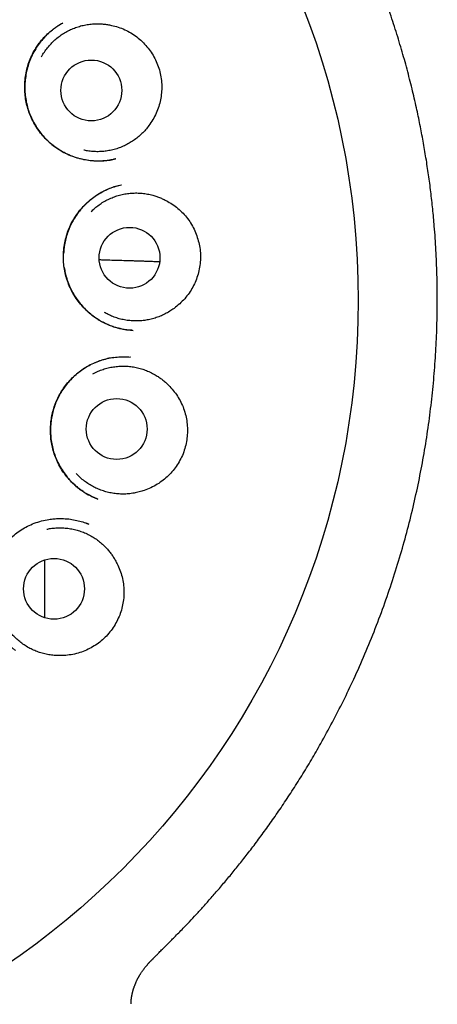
# Model space of a CAD drawing. Header units: millimetres. Extents: x 8 to 877, y 12 to 891.
# Tile 58 of 61: x 525.48 to 533.9, y 858.81 to 878.64. Entities that reach past the tile are written whole.
import ezdxf

# ---------------------------------------------------------------- set-up
doc = ezdxf.new("R2010")
doc.units = ezdxf.units.MM

msp = doc.modelspace()

# ---------------------------------------------------------------- linework, layer by layer
at = {"color": 7, "linetype": 'Continuous', "lineweight": 30}
for p, q in [((527.719, 871.842), (527.706, 871.843)), ((527.061, 868.98), (527.056, 868.982)), ((526.876, 868.474), (526.821, 868.495)), ((525.987, 866.593), (525.987, 867.755)), ((528.177, 859.735), (528.225, 859.78)), ((527.724, 858.865), (527.724, 858.864)), ((527.726, 858.864), (527.728, 858.88)), ((527.726, 858.815), (527.727, 858.843))]:
    msp.add_line(p, q, dxfattribs=at)
for centre, radius in [((516.13, 872.981), 16.174), ((526.927, 877.212), 0.613), ((527.697, 873.841), 0.613), ((527.438, 870.393), 0.613), ((526.175, 867.174), 0.613)]:
    msp.add_circle(centre, radius, dxfattribs=at)
for points, knots in [([(528.225, 859.78), (528.232, 859.786), (528.245, 859.8), (528.268, 859.824), (528.294, 859.854), (528.326, 859.886), (528.361, 859.92), (528.399, 859.957), (528.439, 859.996), (528.482, 860.039), (528.537, 860.094), (528.606, 860.162), (528.689, 860.247), (528.789, 860.35), (528.907, 860.474), (529.044, 860.62), (529.19, 860.781), (529.346, 860.955), (529.51, 861.145), (529.679, 861.345), (529.852, 861.556), (530.027, 861.777), (530.208, 862.011), (530.393, 862.261), (530.583, 862.526), (530.776, 862.805), (530.971, 863.101), (531.168, 863.411), (531.361, 863.731), (531.568, 864.089), (531.784, 864.484), (532.006, 864.917), (532.225, 865.376), (532.441, 865.861), (532.65, 866.374), (532.842, 866.889), (533.018, 867.407), (533.176, 867.923), (533.317, 868.436), (533.441, 868.946), (533.55, 869.456), (533.644, 869.967), (533.723, 870.48), (533.788, 870.995), (533.837, 871.507), (533.872, 872.016), (533.893, 872.52), (533.899, 873.017), (533.892, 873.507), (533.872, 873.993), (533.842, 874.432), (533.806, 874.824), (533.767, 875.169), (533.722, 875.512), (533.67, 875.852), (533.613, 876.189), (533.548, 876.526), (533.474, 876.878), (533.388, 877.25), (533.288, 877.642), (533.176, 878.042), (533.051, 878.451), (532.917, 878.855), (532.774, 879.252), (532.623, 879.642), (532.46, 880.037), (532.283, 880.437), (532.092, 880.84), (531.885, 881.248), (531.67, 881.647), (531.446, 882.037), (531.215, 882.418), (530.97, 882.8), (530.711, 883.183), (530.437, 883.565), (530.162, 883.928), (529.89, 884.27), (529.62, 884.592), (529.34, 884.912), (529.048, 885.229), (528.744, 885.543), (528.429, 885.853), (528.101, 886.16), (527.76, 886.462), (527.406, 886.76), (527.039, 887.053), (526.66, 887.34), (526.269, 887.619), (525.866, 887.891), (525.451, 888.154), (525.025, 888.408), (524.604, 888.643), (524.187, 888.862), (523.776, 889.064), (523.355, 889.257), (522.924, 889.442), (522.486, 889.616), (522.042, 889.779), (521.591, 889.93), (521.132, 890.071), (520.662, 890.201), (520.181, 890.32), (519.69, 890.427), (519.192, 890.521), (518.688, 890.602), (518.181, 890.668), (517.671, 890.721), (517.161, 890.758), (516.646, 890.782), (516.302, 890.785), (516.129, 890.786)], [0, 0, 0, 0, 0.000943, 0.001959, 0.002906, 0.004009, 0.005146, 0.006373, 0.007691, 0.009102, 0.010605, 0.013152, 0.015927, 0.018929, 0.023226, 0.027916, 0.033, 0.038478, 0.044349, 0.050609, 0.056863, 0.063458, 0.070393, 0.077668, 0.085282, 0.093235, 0.101528, 0.110162, 0.118986, 0.12777, 0.139212, 0.150586, 0.161898, 0.174912, 0.187853, 0.200724, 0.213522, 0.226221, 0.238597, 0.250878, 0.263065, 0.275161, 0.287383, 0.299512, 0.311547, 0.323492, 0.335345, 0.346899, 0.358367, 0.369751, 0.381057, 0.389231, 0.397362, 0.40545, 0.413494, 0.421492, 0.429455, 0.437575, 0.446767, 0.456232, 0.465967, 0.475971, 0.486242, 0.495809, 0.505593, 0.515593, 0.525808, 0.536255, 0.546943, 0.557869, 0.568093, 0.578515, 0.589134, 0.599948, 0.610954, 0.62215, 0.631841, 0.641665, 0.651622, 0.66171, 0.671925, 0.682267, 0.69276, 0.703424, 0.714252, 0.725232, 0.736355, 0.747609, 0.758982, 0.770464, 0.782057, 0.79377, 0.804375, 0.815091, 0.825925, 0.836885, 0.847975, 0.858985, 0.870108, 0.881342, 0.892683, 0.904336, 0.916094, 0.927951, 0.939902, 0.951943, 0.96385, 0.975833, 0.987884, 1, 1, 1, 1]), ([(527.422, 875.835), (527.415, 875.833), (527.397, 875.828), (527.363, 875.82), (527.317, 875.81), (527.259, 875.801), (527.191, 875.793), (527.117, 875.789), (527.021, 875.788), (526.907, 875.795), (526.774, 875.816), (526.639, 875.849), (526.506, 875.896), (526.375, 875.958), (526.249, 876.033), (526.131, 876.121), (526.023, 876.218), (525.926, 876.324), (525.84, 876.438), (525.767, 876.558), (525.705, 876.683), (525.656, 876.812), (525.62, 876.944), (525.596, 877.078), (525.585, 877.215), (525.585, 877.354), (525.599, 877.495), (525.626, 877.635), (525.667, 877.774), (525.723, 877.91), (525.785, 878.027), (525.849, 878.124), (525.908, 878.204), (525.981, 878.288), (526.066, 878.372), (526.163, 878.451), (526.257, 878.517), (526.32, 878.553), (526.35, 878.57)], [0, 0, 0, 0, 0.006589, 0.014601, 0.026242, 0.040201, 0.056549, 0.074411, 0.092533, 0.1233, 0.154798, 0.187058, 0.220127, 0.25397, 0.288366, 0.32263, 0.356506, 0.390005, 0.423132, 0.455896, 0.488314, 0.520413, 0.552209, 0.583767, 0.615684, 0.648106, 0.681008, 0.714368, 0.748173, 0.782431, 0.817151, 0.840576, 0.864075, 0.886677, 0.91857, 0.948071, 0.975204, 1, 1, 1, 1]), ([(526.352, 878.571), (526.343, 878.566), (526.324, 878.555), (526.29, 878.533), (526.25, 878.507), (526.203, 878.475), (526.154, 878.439), (526.104, 878.398), (526.041, 878.342), (525.966, 878.266), (525.882, 878.166), (525.803, 878.05), (525.732, 877.921), (525.674, 877.782), (525.63, 877.64), (525.602, 877.497), (525.587, 877.354), (525.586, 877.213), (525.598, 877.075), (525.622, 876.941), (525.658, 876.812), (525.705, 876.69), (525.762, 876.572), (525.831, 876.458), (525.91, 876.348), (526.001, 876.244), (526.103, 876.147), (526.216, 876.058), (526.341, 875.98), (526.475, 875.914), (526.617, 875.861), (526.761, 875.824), (526.904, 875.8), (527.043, 875.791), (527.176, 875.794), (527.298, 875.807), (527.375, 875.824), (527.411, 875.832)], [0, 0, 0, 0, 0.00768, 0.016337, 0.028212, 0.041722, 0.056128, 0.071334, 0.087342, 0.115812, 0.14655, 0.179599, 0.214808, 0.250479, 0.285461, 0.319785, 0.353477, 0.386565, 0.419081, 0.451058, 0.48233, 0.51286, 0.543398, 0.574568, 0.606373, 0.638817, 0.671903, 0.70565, 0.740087, 0.775237, 0.811111, 0.846628, 0.880707, 0.913332, 0.944495, 0.974201, 1, 1, 1, 1]), ([(525.926, 877.892), (525.93, 877.9), (525.95, 877.94), (525.995, 878.007), (526.06, 878.093), (526.133, 878.174), (526.213, 878.248), (526.297, 878.315), (526.387, 878.374), (526.483, 878.426), (526.583, 878.47), (526.685, 878.504), (526.79, 878.53), (526.897, 878.548), (526.997, 878.555), (527.087, 878.555), (527.169, 878.55), (527.25, 878.539), (527.303, 878.528), (527.33, 878.523)], [0, 0, 0, 0, 0.016438, 0.081046, 0.145655, 0.21214, 0.278625, 0.343233, 0.407842, 0.474327, 0.540812, 0.60542, 0.670028, 0.736514, 0.802999, 0.851852, 0.900706, 0.950353, 1, 1, 1, 1]), ([(527.33, 878.523), (527.376, 878.512), (527.468, 878.49), (527.601, 878.438), (527.727, 878.372), (527.845, 878.292), (527.953, 878.199), (528.05, 878.095), (528.135, 877.981), (528.207, 877.859), (528.266, 877.728), (528.309, 877.59), (528.337, 877.448), (528.348, 877.304), (528.343, 877.162), (528.323, 877.024), (528.288, 876.886), (528.236, 876.752), (528.17, 876.622), (528.114, 876.543), (528.086, 876.504)], [0, 0, 0, 0, 0.055313, 0.110794, 0.166094, 0.221443, 0.276978, 0.332343, 0.387327, 0.442474, 0.497452, 0.553912, 0.610568, 0.667032, 0.721425, 0.77598, 0.830376, 0.886862, 0.943531, 1, 1, 1, 1]), ([(528.086, 876.504), (528.065, 876.476), (528.021, 876.419), (527.947, 876.341), (527.866, 876.268), (527.779, 876.203), (527.687, 876.146), (527.592, 876.096), (527.491, 876.054), (527.387, 876.022), (527.282, 875.998), (527.175, 875.983), (527.067, 875.977), (526.958, 875.981), (526.86, 875.992), (526.799, 876.005), (526.773, 876.01)], [0, 0, 0, 0, 0.071865, 0.143731, 0.217684, 0.291637, 0.363502, 0.435368, 0.509321, 0.583274, 0.655139, 0.727005, 0.800958, 0.874911, 0.946776, 1, 1, 1, 1]), ([(527.756, 872.38), (527.746, 872.381), (527.727, 872.382), (527.686, 872.383), (527.637, 872.388), (527.58, 872.397), (527.519, 872.41), (527.454, 872.426), (527.378, 872.448), (527.289, 872.481), (527.189, 872.525), (527.087, 872.581), (526.987, 872.647), (526.883, 872.728), (526.781, 872.823), (526.684, 872.934), (526.599, 873.053), (526.527, 873.178), (526.468, 873.307), (526.422, 873.44), (526.39, 873.575), (526.37, 873.714), (526.363, 873.855), (526.37, 873.999), (526.39, 874.144), (526.424, 874.288), (526.474, 874.429), (526.532, 874.551), (526.592, 874.653), (526.65, 874.738), (526.723, 874.832), (526.814, 874.928), (526.921, 875.022), (527.03, 875.102), (527.129, 875.162), (527.215, 875.205), (527.287, 875.237), (527.357, 875.263), (527.422, 875.283), (527.482, 875.297), (527.517, 875.304), (527.533, 875.308)], [0, 0, 0, 0, 0.008718, 0.017922, 0.030179, 0.043787, 0.058408, 0.074047, 0.090714, 0.114556, 0.140219, 0.167595, 0.196204, 0.224585, 0.259609, 0.294147, 0.328205, 0.361796, 0.394945, 0.427675, 0.46001, 0.492534, 0.52559, 0.559153, 0.593197, 0.627703, 0.66267, 0.698111, 0.722019, 0.746158, 0.770332, 0.805318, 0.838678, 0.870417, 0.900545, 0.919746, 0.938242, 0.955913, 0.972066, 0.98669, 1, 1, 1, 1]), ([(527.528, 875.306), (527.49, 875.297), (527.409, 875.278), (527.293, 875.236), (527.179, 875.184), (527.073, 875.125), (526.976, 875.06), (526.887, 874.99), (526.807, 874.916), (526.734, 874.84), (526.66, 874.749), (526.587, 874.644), (526.521, 874.524), (526.469, 874.406), (526.427, 874.286), (526.397, 874.164), (526.376, 874.045), (526.371, 873.967), (526.369, 873.931)], [0, 0, 0, 0, 0.061215, 0.127997, 0.192604, 0.2551, 0.315527, 0.373918, 0.430301, 0.484705, 0.53716, 0.612223, 0.682648, 0.748705, 0.813708, 0.878596, 0.943406, 1, 1, 1, 1]), ([(526.924, 874.772), (526.935, 874.783), (526.971, 874.82), (527.038, 874.876), (527.125, 874.939), (527.219, 874.995), (527.317, 875.042), (527.418, 875.081), (527.521, 875.111), (527.628, 875.133), (527.736, 875.145), (527.844, 875.148), (527.952, 875.142), (528.059, 875.127), (528.157, 875.104), (528.244, 875.077), (528.319, 875.049), (528.394, 875.015), (528.442, 874.989), (528.466, 874.975)], [0, 0, 0, 0, 0.0285774, 0.0923882, 0.156199, 0.2218637, 0.2875283, 0.3513391, 0.41515, 0.4808146, 0.5464793, 0.6102901, 0.6741009, 0.7397655, 0.8054302, 0.8536806, 0.901931, 0.9509655, 1, 1, 1, 1]), ([(528.466, 874.975), (528.507, 874.951), (528.588, 874.903), (528.699, 874.814), (528.801, 874.714), (528.89, 874.603), (528.966, 874.482), (529.028, 874.354), (529.075, 874.22), (529.108, 874.082), (529.126, 873.94), (529.127, 873.796), (529.111, 873.651), (529.079, 873.511), (529.033, 873.377), (528.973, 873.25), (528.898, 873.129), (528.81, 873.016), (528.709, 872.912), (528.632, 872.853), (528.593, 872.823)], [0, 0, 0, 0, 0.055313, 0.110794, 0.166094, 0.221443, 0.276978, 0.332343, 0.387327, 0.442474, 0.497452, 0.553912, 0.610568, 0.667032, 0.721425, 0.77598, 0.830376, 0.886862, 0.943531, 1, 1, 1, 1]), ([(527.086, 873.805), (527.102, 873.804), (527.173, 873.802), (527.298, 873.798), (527.461, 873.793), (527.586, 873.79), (527.672, 873.787), (527.72, 873.785), (527.769, 873.784), (527.816, 873.782), (527.861, 873.781), (527.923, 873.779), (528.001, 873.776), (528.104, 873.773), (528.206, 873.769), (528.274, 873.767), (528.304, 873.766)], [0, 0, 0, 0, 0.036411, 0.164485, 0.294941, 0.427778, 0.467197, 0.50682, 0.546649, 0.586683, 0.625481, 0.659311, 0.740397, 0.82337, 0.921728, 1, 1, 1, 1]), ([(526.382, 873.646), (526.388, 873.611), (526.4, 873.534), (526.431, 873.419), (526.474, 873.301), (526.526, 873.187), (526.588, 873.077), (526.66, 872.972), (526.741, 872.872), (526.832, 872.778), (526.925, 872.697), (527.018, 872.629), (527.11, 872.573), (527.207, 872.523), (527.306, 872.48), (527.404, 872.446), (527.496, 872.421), (527.579, 872.403), (527.651, 872.391), (527.713, 872.384), (527.751, 872.381), (527.768, 872.38)], [0, 0, 0, 0, 0.052751, 0.114408, 0.175805, 0.237162, 0.299146, 0.361836, 0.425236, 0.489353, 0.554207, 0.606656, 0.65963, 0.713143, 0.767211, 0.819481, 0.866375, 0.907857, 0.943936, 0.974636, 1, 1, 1, 1]), ([(528.593, 872.823), (528.564, 872.803), (528.506, 872.762), (528.412, 872.709), (528.313, 872.663), (528.211, 872.626), (528.107, 872.598), (528.001, 872.579), (527.892, 872.569), (527.783, 872.568), (527.676, 872.577), (527.569, 872.594), (527.464, 872.62), (527.361, 872.656), (527.269, 872.696), (527.214, 872.727), (527.19, 872.741)], [0, 0, 0, 0, 0.071667, 0.143334, 0.217083, 0.290831, 0.362498, 0.434165, 0.507914, 0.581663, 0.65333, 0.724997, 0.798745, 0.872494, 0.944161, 1, 1, 1, 1]), ([(527.056, 868.982), (527.025, 868.994), (526.959, 869.021), (526.86, 869.071), (526.757, 869.133), (526.654, 869.209), (526.552, 869.298), (526.455, 869.401), (526.367, 869.515), (526.29, 869.636), (526.227, 869.762), (526.177, 869.892), (526.14, 870.023), (526.116, 870.154), (526.104, 870.285), (526.103, 870.413), (526.112, 870.539), (526.131, 870.661), (526.16, 870.782), (526.2, 870.901), (526.251, 871.018), (526.313, 871.133), (526.386, 871.243), (526.471, 871.348), (526.566, 871.447), (526.671, 871.539), (526.787, 871.621), (526.911, 871.693), (527.041, 871.751), (527.175, 871.796), (527.311, 871.827), (527.448, 871.845), (527.584, 871.851), (527.674, 871.845), (527.719, 871.842)], [0, 0, 0, 0, 0.023926, 0.050815, 0.079316, 0.109448, 0.141224, 0.174647, 0.208985, 0.24271, 0.275796, 0.308268, 0.340141, 0.371418, 0.402087, 0.432128, 0.461522, 0.490287, 0.519211, 0.548638, 0.578574, 0.609031, 0.640031, 0.671588, 0.703711, 0.736409, 0.769698, 0.80343, 0.837052, 0.870322, 0.90322, 0.935784, 0.968038, 1, 1, 1, 1]), ([(527.373, 871.833), (527.333, 871.826), (527.249, 871.812), (527.124, 871.776), (526.998, 871.729), (526.876, 871.669), (526.761, 871.599), (526.655, 871.521), (526.556, 871.434), (526.467, 871.34), (526.387, 871.24), (526.316, 871.134), (526.256, 871.024), (526.206, 870.911), (526.166, 870.793), (526.135, 870.672), (526.114, 870.548), (526.104, 870.421), (526.104, 870.292), (526.116, 870.162), (526.14, 870.032), (526.176, 869.904), (526.224, 869.779), (526.284, 869.657), (526.356, 869.538), (526.441, 869.423), (526.528, 869.327), (526.612, 869.247), (526.691, 869.183), (526.775, 869.123), (526.866, 869.069), (526.96, 869.021), (527.025, 868.996), (527.057, 868.983)], [0, 0, 0, 0, 0.031428, 0.065218, 0.100221, 0.135087, 0.169503, 0.203495, 0.237084, 0.270294, 0.303156, 0.335687, 0.367749, 0.399363, 0.431045, 0.463024, 0.495321, 0.527953, 0.560947, 0.594336, 0.628158, 0.662243, 0.696544, 0.731193, 0.766749, 0.803306, 0.84087, 0.866485, 0.892561, 0.91911, 0.946143, 0.973667, 1, 1, 1, 1]), ([(526.958, 871.503), (526.976, 871.513), (527.026, 871.541), (527.112, 871.577), (527.214, 871.611), (527.32, 871.637), (527.428, 871.653), (527.535, 871.66), (527.643, 871.659), (527.751, 871.648), (527.858, 871.628), (527.962, 871.599), (528.063, 871.561), (528.162, 871.515), (528.249, 871.465), (528.323, 871.414), (528.387, 871.364), (528.449, 871.31), (528.487, 871.27), (528.506, 871.251)], [0, 0, 0, 0, 0.037831, 0.101034, 0.164237, 0.229276, 0.294315, 0.357518, 0.420721, 0.48576, 0.550799, 0.614002, 0.677205, 0.742244, 0.807284, 0.855074, 0.902865, 0.951433, 1, 1, 1, 1]), ([(528.506, 871.251), (528.537, 871.216), (528.601, 871.146), (528.681, 871.028), (528.749, 870.903), (528.801, 870.77), (528.838, 870.632), (528.86, 870.491), (528.865, 870.349), (528.856, 870.208), (528.831, 870.067), (528.79, 869.929), (528.732, 869.795), (528.66, 869.67), (528.576, 869.556), (528.481, 869.453), (528.375, 869.359), (528.257, 869.277), (528.129, 869.207), (528.039, 869.173), (527.993, 869.157)], [0, 0, 0, 0, 0.055313, 0.110794, 0.166094, 0.221443, 0.276978, 0.332343, 0.387327, 0.442474, 0.497452, 0.553912, 0.610568, 0.667032, 0.721425, 0.77598, 0.830376, 0.886862, 0.943531, 1, 1, 1, 1]), ([(527.993, 869.157), (527.959, 869.146), (527.892, 869.123), (527.786, 869.101), (527.678, 869.086), (527.57, 869.081), (527.462, 869.085), (527.355, 869.098), (527.248, 869.121), (527.144, 869.152), (527.044, 869.192), (526.947, 869.239), (526.854, 869.296), (526.766, 869.36), (526.687, 869.428), (526.641, 869.477), (526.619, 869.5)], [0, 0, 0, 0, 0.071103, 0.142205, 0.215373, 0.288541, 0.359644, 0.430747, 0.503915, 0.577083, 0.648185, 0.719288, 0.792456, 0.865624, 0.936727, 1, 1, 1, 1]), ([(525.399, 865.935), (525.393, 865.939), (525.38, 865.949), (525.351, 865.97), (525.316, 865.999), (525.275, 866.037), (525.232, 866.079), (525.189, 866.127), (525.14, 866.185), (525.087, 866.255), (525.031, 866.341), (524.978, 866.435), (524.931, 866.539), (524.887, 866.661), (524.852, 866.798), (524.829, 866.947), (524.821, 867.094), (524.827, 867.239), (524.846, 867.38), (524.878, 867.515), (524.921, 867.644), (524.975, 867.766), (525.039, 867.881), (525.113, 867.99), (525.197, 868.093), (525.292, 868.191), (525.398, 868.282), (525.515, 868.365), (525.642, 868.437), (525.778, 868.497), (525.923, 868.543), (526.056, 868.572), (526.173, 868.586), (526.271, 868.591), (526.382, 868.59), (526.503, 868.579), (526.631, 868.555), (526.751, 868.523), (526.826, 868.494), (526.862, 868.48)], [0, 0, 0, 0, 0.00721, 0.015331, 0.026684, 0.039972, 0.054257, 0.069349, 0.085249, 0.107702, 0.131591, 0.156922, 0.183712, 0.211967, 0.247757, 0.282931, 0.317462, 0.351322, 0.384486, 0.416947, 0.448715, 0.4798, 0.510224, 0.540712, 0.571899, 0.603795, 0.636411, 0.669765, 0.703897, 0.738777, 0.774201, 0.8102, 0.83405, 0.857197, 0.879645, 0.91201, 0.942836, 0.972153, 1, 1, 1, 1]), ([(526.029, 868.375), (526.054, 868.38), (526.114, 868.393), (526.21, 868.402), (526.318, 868.405), (526.426, 868.398), (526.534, 868.382), (526.639, 868.357), (526.742, 868.324), (526.842, 868.282), (526.938, 868.231), (527.029, 868.173), (527.115, 868.107), (527.195, 868.034), (527.263, 867.96), (527.32, 867.889), (527.366, 867.823), (527.409, 867.753), (527.433, 867.704), (527.446, 867.68)], [0, 0, 0, 0, 0.044478, 0.107245, 0.170011, 0.234601, 0.299191, 0.361957, 0.424723, 0.489313, 0.553903, 0.616669, 0.679435, 0.744025, 0.808615, 0.856076, 0.903536, 0.951768, 1, 1, 1, 1]), ([(526.841, 868.487), (526.852, 868.484), (526.864, 868.48), (526.874, 868.475), (526.875, 868.475)], [0, 0, 0, 0, 0.965296, 1, 1, 1, 1]), ([(527.446, 867.68), (527.466, 867.637), (527.506, 867.551), (527.548, 867.415), (527.576, 867.275), (527.586, 867.133), (527.581, 866.991), (527.56, 866.85), (527.524, 866.713), (527.473, 866.58), (527.408, 866.453), (527.327, 866.333), (527.233, 866.222), (527.128, 866.124), (527.013, 866.04), (526.893, 865.969), (526.763, 865.911), (526.626, 865.867), (526.484, 865.838), (526.387, 865.833), (526.339, 865.83)], [0, 0, 0, 0, 0.055313, 0.110794, 0.166094, 0.221443, 0.276978, 0.332343, 0.387327, 0.442474, 0.497452, 0.553912, 0.610568, 0.667032, 0.721425, 0.77598, 0.830376, 0.886862, 0.943531, 1, 1, 1, 1]), ([(526.339, 865.83), (526.303, 865.829), (526.232, 865.828), (526.125, 865.837), (526.017, 865.855), (525.912, 865.882), (525.81, 865.918), (525.712, 865.962), (525.616, 866.015), (525.526, 866.076), (525.442, 866.143), (525.364, 866.217), (525.291, 866.299), (525.226, 866.386), (525.17, 866.478), (525.134, 866.543), (525.12, 866.578), (525.119, 866.58)], [0, 0, 0, 0, 0.070219, 0.140438, 0.212698, 0.284957, 0.355176, 0.425395, 0.497655, 0.569914, 0.640133, 0.710352, 0.782612, 0.854871, 0.92509, 0.995309, 1, 1, 1, 1]), ([(527.728, 858.88), (527.728, 858.881), (527.729, 858.886), (527.73, 858.896), (527.732, 858.91), (527.734, 858.922), (527.735, 858.934), (527.737, 858.945), (527.738, 858.955), (527.74, 858.963), (527.741, 858.971), (527.743, 858.979), (527.745, 858.99), (527.748, 859.003), (527.751, 859.018), (527.754, 859.03), (527.756, 859.041), (527.759, 859.051), (527.761, 859.062), (527.764, 859.071), (527.766, 859.08), (527.769, 859.089), (527.771, 859.098), (527.774, 859.106), (527.776, 859.114), (527.779, 859.122), (527.782, 859.133), (527.787, 859.147), (527.793, 859.165), (527.8, 859.183), (527.807, 859.202), (527.821, 859.238), (527.836, 859.272), (527.851, 859.302), (527.856, 859.312), (527.861, 859.322), (527.867, 859.332), (527.872, 859.343), (527.879, 859.354), (527.886, 859.367), (527.895, 859.382), (527.904, 859.399), (527.914, 859.415), (527.925, 859.432), (527.937, 859.451), (527.95, 859.469), (527.963, 859.487), (527.975, 859.505), (527.988, 859.521), (528, 859.537), (528.012, 859.553), (528.025, 859.568), (528.037, 859.583), (528.049, 859.597), (528.061, 859.611), (528.071, 859.622), (528.077, 859.63), (528.081, 859.634), (528.086, 859.639), (528.09, 859.644), (528.095, 859.649), (528.101, 859.655), (528.107, 859.662), (528.114, 859.669), (528.121, 859.676), (528.128, 859.684), (528.137, 859.692), (528.145, 859.701), (528.155, 859.71), (528.165, 859.72), (528.173, 859.728), (528.178, 859.732), (528.179, 859.733)], [0, 0, 0, 0, 0.0019644, 0.0179995, 0.0330164, 0.047308, 0.0608743, 0.0737154, 0.0834662, 0.0927528, 0.1017236, 0.1107488, 0.1198458, 0.137924, 0.1562794, 0.1683469, 0.1805274, 0.1924398, 0.2038307, 0.2147002, 0.2250483, 0.2348751, 0.2450823, 0.2546587, 0.2636043, 0.2720337, 0.2805022, 0.300167, 0.3204128, 0.3412349, 0.3622794, 0.3833241, 0.4658846, 0.4765818, 0.4876492, 0.4992064, 0.5112537, 0.5237909, 0.5368181, 0.5503353, 0.5696002, 0.5889436, 0.6082447, 0.6275036, 0.6502956, 0.6725058, 0.6940669, 0.7149789, 0.7352433, 0.754894, 0.7739449, 0.7923958, 0.8102468, 0.8277849, 0.8453219, 0.862858, 0.8680429, 0.8733069, 0.8791074, 0.8855179, 0.8925384, 0.9000274, 0.9081048, 0.9167706, 0.926025, 0.9360749, 0.9467376, 0.9580131, 0.9699016, 0.9824029, 0.9955173, 1, 1, 1, 1]), ([(527.728, 858.851), (527.728, 858.855), (527.728, 858.862), (527.729, 858.878), (527.729, 858.885), (527.729, 858.888)], [0, 0, 0, 0, 0.360888, 0.703895, 1, 1, 1, 1])]:
    msp.add_open_spline(points, degree=3, knots=knots, dxfattribs=at)

doc.saveas('drawing.dxf')
